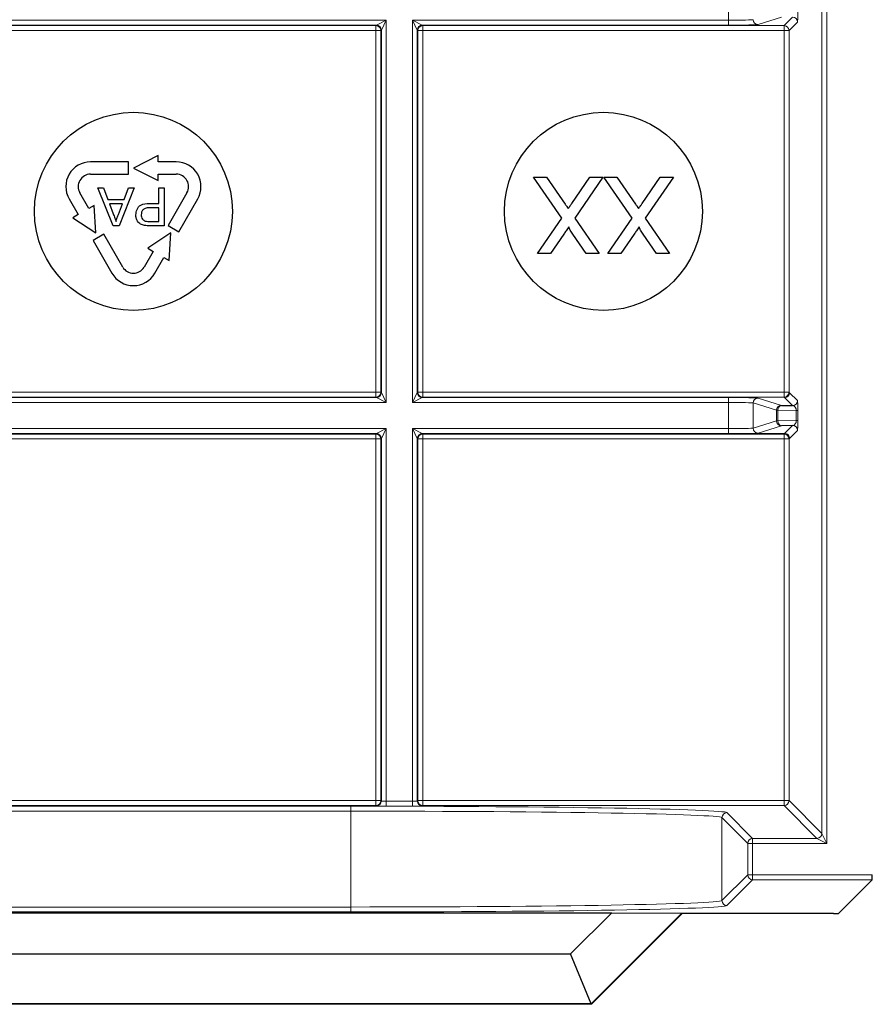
# Paper-space layout 'Blatt3' of a CAD drawing. Header units: millimetres. Extents: x 5 to 418, y 2 to 292.
# Tile 70 of 97: x 329.02 to 334.77, y 89.54 to 96.17. Entities that reach past the tile are written whole.
import ezdxf

# ---------------------------------------------------------------- set-up
doc = ezdxf.new("R2010")
doc.units = ezdxf.units.MM

psp = doc.layouts.new('Blatt3')

# ---------------------------------------------------------------- linework, layer by layer
at = {"color": 7, "linetype": 'Continuous', "lineweight": 18}
for p, q in [((334.4262, 90.693), (334.4262, 106.8563)), ((334.4595, 106.8563), (334.4595, 90.6264)), ((333.7965, 96.1688), (333.7965, 96.3446)), ((328.0837, 96.1688), (331.4913, 96.1688)), ((331.4247, 96.1355), (328.1504, 96.1355)), ((328.1536, 96.1323), (331.4214, 96.1323)), ((331.4214, 96.1323), (331.4247, 96.1355)), ((331.4214, 96.1323), (331.4214, 96.0989)), ((331.4247, 96.1355), (331.4913, 96.1688)), ((331.4913, 96.1688), (331.458, 96.1022)), ((331.4913, 96.1688), (331.4913, 93.5946)), ((331.6671, 96.1688), (333.7965, 96.1688)), ((331.6671, 93.5946), (331.6671, 96.1688)), ((331.7004, 96.1022), (331.6671, 96.1688)), ((331.6671, 96.1688), (331.7337, 96.1355)), ((331.7337, 96.1355), (331.7369, 96.1323)), ((333.7965, 96.1355), (331.7337, 96.1355)), ((331.7369, 96.1323), (334.1714, 96.1323)), ((331.7369, 96.1323), (331.7369, 96.0989)), ((333.7965, 96.1355), (333.7965, 96.1688)), ((334.1534, 96.1882), (333.9962, 96.1388)), ((334.1714, 96.1323), (334.2287, 96.1895)), ((334.1714, 96.1323), (334.1714, 96.0989)), ((334.262, 96.1562), (334.2048, 96.0989)), ((331.4214, 96.0989), (328.1536, 96.0989)), ((331.4214, 93.6644), (331.4214, 96.0989)), ((331.4548, 96.0989), (331.4214, 96.0989)), ((331.458, 96.1022), (331.4548, 96.0989)), ((331.4548, 96.0989), (331.4548, 93.6644)), ((331.458, 93.6612), (331.458, 96.1022)), ((331.7004, 96.1022), (331.7004, 93.6612)), ((331.7036, 96.0989), (331.7004, 96.1022)), ((331.7036, 93.6644), (331.7036, 96.0989)), ((331.7036, 96.0989), (331.7369, 96.0989)), ((331.7369, 96.0989), (331.7369, 93.6644)), ((334.1714, 96.0989), (331.7369, 96.0989)), ((334.1714, 93.6644), (334.1714, 96.0989)), ((334.1714, 96.0989), (334.2048, 96.0989)), ((334.2048, 96.0989), (334.2048, 93.6644)), ((328.1504, 93.6279), (331.4247, 93.6279)), ((328.1536, 93.6644), (331.4214, 93.6644)), ((331.4214, 93.6311), (328.1536, 93.6311)), ((331.4214, 93.6644), (331.4214, 93.6311)), ((331.4548, 93.6644), (331.4214, 93.6644)), ((331.4247, 93.6279), (331.4214, 93.6311)), ((331.4913, 93.5946), (331.4247, 93.6279)), ((331.4548, 93.6644), (331.458, 93.6612)), ((331.458, 93.6612), (331.4913, 93.5946)), ((331.6671, 93.5946), (331.7004, 93.6612)), ((331.7337, 93.6279), (331.6671, 93.5946)), ((331.7004, 93.6612), (331.7036, 93.6644)), ((331.7036, 93.6644), (331.7369, 93.6644)), ((331.7369, 93.6311), (331.7337, 93.6279)), ((331.7337, 93.6279), (333.7965, 93.6279)), ((331.7369, 93.6644), (331.7369, 93.6311)), ((331.7369, 93.6644), (334.1714, 93.6644)), ((334.1714, 93.6311), (331.7369, 93.6311)), ((333.7965, 93.6279), (333.7965, 93.5946)), ((333.9962, 93.6246), (334.1534, 93.5752)), ((334.1714, 93.6644), (334.1714, 93.6311)), ((334.1714, 93.6644), (334.2048, 93.6644)), ((334.1752, 93.6273), (334.1714, 93.6311)), ((334.2287, 93.5739), (334.1752, 93.6273)), ((334.2048, 93.6644), (334.2086, 93.6606)), ((334.2086, 93.6606), (334.262, 93.6072)), ((331.4913, 93.5946), (328.0837, 93.5946)), ((333.7965, 93.5946), (331.6671, 93.5946)), ((333.7965, 93.4188), (333.7965, 93.5946)), ((334.1201, 93.5419), (333.9629, 93.5913)), ((333.9629, 93.5913), (333.9629, 93.4221)), ((334.1299, 93.5419), (334.1201, 93.5419)), ((334.1201, 93.4715), (334.1201, 93.5419)), ((334.2539, 93.5397), (334.1299, 93.5419)), ((334.1299, 93.5419), (334.1299, 93.4715)), ((334.2539, 93.5397), (334.2636, 93.5397)), ((334.2539, 93.4737), (334.2539, 93.5397)), ((334.2636, 93.5397), (334.2636, 93.4737)), ((328.0837, 93.4188), (331.4913, 93.4188)), ((331.4247, 93.3855), (331.4913, 93.4188)), ((331.4913, 93.4188), (331.458, 93.3522)), ((331.4913, 93.4188), (331.4913, 90.9101)), ((331.6671, 93.4188), (333.7965, 93.4188)), ((331.6671, 90.9101), (331.6671, 93.4188)), ((331.7004, 93.3522), (331.6671, 93.4188)), ((331.6671, 93.4188), (331.7337, 93.3855)), ((333.7965, 93.3855), (333.7965, 93.4188)), ((333.9629, 93.4221), (334.1201, 93.4715)), ((334.1534, 93.4382), (333.9962, 93.3888)), ((334.1299, 93.4715), (334.1201, 93.4715)), ((334.1299, 93.4715), (334.2539, 93.4737)), ((334.1752, 93.3861), (334.2287, 93.4395)), ((334.2539, 93.4737), (334.2636, 93.4737)), ((331.4247, 93.3855), (328.1504, 93.3855)), ((328.1536, 93.3823), (331.4214, 93.3823)), ((331.4214, 93.3489), (328.1536, 93.3489)), ((331.4214, 93.3823), (331.4247, 93.3855)), ((331.4214, 93.3489), (331.4214, 93.3823)), ((331.4214, 90.9144), (331.4214, 93.3489)), ((331.4214, 93.3489), (331.4548, 93.3489)), ((331.458, 93.3522), (331.4548, 93.3489)), ((331.4548, 93.3489), (331.4548, 90.9144)), ((331.458, 90.9112), (331.458, 93.3522)), ((331.7004, 93.3522), (331.7004, 90.9112)), ((331.7036, 93.3489), (331.7004, 93.3522)), ((331.7036, 90.9144), (331.7036, 93.3489)), ((331.7036, 93.3489), (331.7369, 93.3489)), ((331.7337, 93.3855), (331.7369, 93.3823)), ((333.7965, 93.3855), (331.7337, 93.3855)), ((331.7369, 93.3823), (334.1714, 93.3823)), ((331.7369, 93.3823), (331.7369, 93.3489)), ((331.7369, 93.3489), (331.7369, 90.9144)), ((334.1714, 93.3489), (331.7369, 93.3489)), ((333.9542, 93.3861), (334.1752, 93.3861)), ((334.1714, 93.3823), (334.1752, 93.3861)), ((334.1714, 93.3823), (334.1714, 93.3489)), ((334.1714, 90.9144), (334.1714, 93.3489)), ((334.1714, 93.3489), (334.2048, 93.3489)), ((334.2086, 93.3527), (334.2048, 93.3489)), ((334.2048, 93.3489), (334.2048, 90.9144)), ((334.262, 93.4062), (334.2086, 93.3527)), ((328.1536, 90.9144), (331.4214, 90.9144)), ((331.4214, 90.8811), (331.4214, 90.9144)), ((331.4214, 90.9144), (331.4548, 90.9144)), ((331.4548, 90.9144), (331.458, 90.9112)), ((331.4913, 90.9101), (331.4913, 90.8768)), ((331.4913, 90.9101), (331.6671, 90.9101)), ((331.6671, 90.9101), (331.6671, 90.8768)), ((331.7004, 90.9112), (331.7036, 90.9144)), ((331.7036, 90.9144), (331.7369, 90.9144)), ((331.7369, 90.9144), (331.7369, 90.8811)), ((331.7369, 90.9144), (334.1714, 90.9144)), ((334.1714, 90.9144), (334.1714, 90.8811)), ((334.1714, 90.9144), (334.2048, 90.9144)), ((334.2048, 90.9144), (334.4262, 90.693)), ((331.4214, 90.8811), (328.1536, 90.8811)), ((328.3218, 90.8764), (331.2533, 90.8764)), ((331.2533, 90.8431), (328.3218, 90.8431)), ((331.2533, 90.8764), (331.2533, 90.8431)), ((331.2533, 90.1977), (331.2533, 90.8431)), ((331.4247, 90.8779), (331.4214, 90.8811)), ((331.6671, 90.8768), (331.4913, 90.8768)), ((331.7369, 90.8811), (331.7337, 90.8779)), ((334.1714, 90.8811), (331.7369, 90.8811)), ((333.7862, 90.833), (333.9595, 90.6597)), ((334.3928, 90.6597), (334.1714, 90.8811)), ((333.9262, 90.6264), (333.7529, 90.7997)), ((333.7529, 90.7997), (333.7529, 90.2412)), ((334.4262, 90.693), (334.4595, 90.6264)), ((333.9262, 90.4144), (333.9262, 90.6264)), ((333.9262, 90.6264), (333.9595, 90.6264)), ((333.9595, 90.6264), (333.9595, 90.6597)), ((333.9595, 90.6597), (334.3928, 90.6597)), ((333.9595, 90.6264), (333.9595, 90.4144)), ((334.4595, 90.6264), (333.9595, 90.6264)), ((334.4595, 90.6264), (334.3928, 90.6597)), ((333.7529, 90.2412), (333.9262, 90.4144)), ((333.9595, 90.3811), (333.7862, 90.2078)), ((333.9262, 90.4144), (333.9595, 90.4144)), ((333.9595, 90.4144), (334.7659, 90.4144)), ((333.9595, 90.3811), (333.9595, 90.4144)), ((334.7653, 90.3811), (333.9595, 90.3811)), ((328.3218, 90.1977), (331.2533, 90.1977)), ((331.2533, 90.1644), (328.3218, 90.1644)), ((331.2533, 90.1977), (331.2533, 90.1644))]:
    psp.add_line(p, q, dxfattribs=at)
at = {"color": 7, "linetype": 'Continuous', "lineweight": 25}
for p, q in [((329.7542, 95.215), (329.4988, 95.215)), ((329.7542, 95.1317), (329.7542, 95.215)), ((329.9542, 95.2567), (329.7875, 95.1734)), ((329.9542, 95.215), (329.9542, 95.2567)), ((330.0762, 95.215), (329.9542, 95.215)), ((329.7875, 95.1734), (329.9542, 95.09)), ((329.4988, 95.1317), (329.7542, 95.1317)), ((329.9542, 95.1317), (330.0762, 95.1317)), ((329.9542, 95.09), (329.9542, 95.1317)), ((332.6734, 94.8368), (332.4835, 95.1123)), ((332.4835, 95.1123), (332.5709, 95.1123)), ((332.5709, 95.1123), (332.6959, 94.9308)), ((332.7412, 94.9356), (332.8627, 95.1123)), ((332.9511, 95.1123), (332.7613, 94.836)), ((332.8627, 95.1123), (332.9511, 95.1123)), ((333.1475, 94.8368), (332.9577, 95.1123)), ((332.9577, 95.1123), (333.045, 95.1123)), ((333.045, 95.1123), (333.1701, 94.9308)), ((333.2153, 94.9356), (333.3369, 95.1123)), ((333.4253, 95.1123), (333.2354, 94.836)), ((333.3369, 95.1123), (333.4253, 95.1123)), ((329.4877, 94.901), (329.4267, 95.0067)), ((329.6502, 94.7839), (329.5482, 95.0408)), ((329.5482, 95.0408), (329.5867, 95.0408)), ((329.5867, 95.0408), (329.6159, 94.9617)), ((329.793, 95.0408), (329.6911, 94.7839)), ((329.7254, 94.9617), (329.7546, 95.0408)), ((329.7546, 95.0408), (329.793, 95.0408)), ((329.9587, 94.9354), (329.9587, 95.0408)), ((329.9587, 95.0408), (329.995, 95.0408)), ((329.995, 95.0408), (329.995, 94.7839)), ((330.1484, 95.0067), (330.0207, 94.7856)), ((329.3545, 94.965), (329.4155, 94.8594)), ((329.6159, 94.9617), (329.7254, 94.9617)), ((330.0929, 94.7439), (330.2205, 94.965)), ((329.5238, 94.9219), (329.4877, 94.901)), ((329.5349, 94.7359), (329.5238, 94.9219)), ((329.7145, 94.9321), (329.6268, 94.9321)), ((329.6268, 94.9321), (329.6517, 94.8646)), ((329.6882, 94.861), (329.7145, 94.9321)), ((329.8958, 94.9354), (329.9587, 94.9354)), ((329.9587, 94.9058), (329.8968, 94.9058)), ((329.9587, 94.8136), (329.9587, 94.9058)), ((329.4155, 94.8594), (329.3794, 94.8385)), ((329.3794, 94.8385), (329.5349, 94.7359)), ((329.8974, 94.8136), (329.9587, 94.8136)), ((332.5099, 94.5987), (332.6734, 94.8368)), ((332.7613, 94.836), (332.9248, 94.5987)), ((332.984, 94.5987), (333.1475, 94.8368)), ((333.2354, 94.836), (333.3989, 94.5987)), ((329.6911, 94.7839), (329.6502, 94.7839)), ((329.995, 94.7839), (329.9006, 94.7839)), ((330.0207, 94.7856), (330.0929, 94.7439)), ((329.5877, 94.7278), (329.5155, 94.6862)), ((329.5155, 94.6862), (329.6432, 94.465)), ((329.7154, 94.5067), (329.5877, 94.7278)), ((330.0401, 94.7359), (329.8846, 94.6332)), ((330.0289, 94.5499), (330.0401, 94.7359)), ((332.6877, 94.7288), (332.5984, 94.5987)), ((332.8375, 94.5987), (332.7479, 94.7287)), ((333.1618, 94.7288), (333.0725, 94.5987)), ((333.3117, 94.5987), (333.222, 94.7287)), ((329.9207, 94.6124), (329.8597, 94.5067)), ((329.8846, 94.6332), (329.9207, 94.6124)), ((329.9319, 94.465), (329.9929, 94.5707)), ((329.9929, 94.5707), (330.0289, 94.5499)), ((332.5984, 94.5987), (332.5099, 94.5987)), ((332.9248, 94.5987), (332.8375, 94.5987)), ((333.0725, 94.5987), (332.984, 94.5987)), ((333.3989, 94.5987), (333.3117, 94.5987)), ((334.1534, 93.5752), (334.2287, 93.5739)), ((334.2287, 93.4395), (334.1534, 93.4382)), ((334.7653, 90.3811), (334.5381, 90.1539)), ((326.5648, 90.1591), (333.0102, 90.1591)), ((332.7328, 89.8817), (333.0102, 90.1591)), ((333.483, 90.1557), (332.8723, 89.545)), ((333.484, 90.1533), (332.8733, 89.5425)), ((333.0102, 90.1591), (333.483, 90.1557)), ((333.483, 90.1557), (333.484, 90.1533)), ((334.5048, 90.1533), (333.484, 90.1533)), ((326.8423, 89.8817), (332.7328, 89.8817)), ((332.8723, 89.545), (332.7328, 89.8817)), ((332.8733, 89.5425), (326.7018, 89.5425)), ((332.8723, 89.545), (326.7028, 89.545)), ((332.8723, 89.545), (332.8733, 89.5425))]:
    psp.add_line(p, q, dxfattribs=at)
for centre in [(329.7875, 94.8817), (332.9542, 94.8817)]:
    psp.add_circle(centre, 0.6667, dxfattribs=at)
at = {"color": 7, "linetype": 'Continuous', "lineweight": 18}
for centre, radius, start, end in [((331.4214, 96.0989), 0.0333, 0.02044, 89.97956), ((331.4246, 96.1021), 0.0333, 0.02044, 89.97956), ((331.7337, 96.1021), 0.0333, 90.02044, 179.97956), ((331.737, 96.0989), 0.0333, 90.02044, 179.97956), ((333.9963, 96.1721), 0.0333, 180.02519, 269.89526), ((334.1714, 96.0989), 0.0333, 0.02044, 89.97956), ((334.2286, 96.1561), 0.0333, 0.02044, 89.97956), ((331.4214, 93.6645), 0.0333, 270.02044, 359.97956), ((331.4246, 93.6612), 0.0333, 270.02044, 359.97956), ((331.7337, 93.6612), 0.0333, 180.02044, 269.97956), ((331.737, 93.6645), 0.0333, 180.02044, 269.97956), ((333.9963, 93.5913), 0.0333, 90.10474, 179.97481), ((334.1714, 93.6645), 0.0333, 270.02044, 359.97956), ((334.1752, 93.6607), 0.0333, 270.02044, 359.97956), ((334.1535, 93.5419), 0.0333, 90.10474, 179.97481), ((334.1598, 93.5457), 0.0302, 102.23793, 187.22506), ((334.2286, 93.6072), 0.0333, 270.02044, 359.97956), ((333.9963, 93.4221), 0.0333, 180.02519, 269.89526), ((334.1535, 93.4715), 0.0333, 180.02519, 269.89526), ((334.1598, 93.4677), 0.0302, 172.77494, 257.76207), ((334.2286, 93.4061), 0.0333, 0.02044, 89.97956), ((331.4214, 93.3489), 0.0333, 0.02044, 89.97956), ((331.4246, 93.3521), 0.0333, 0.02044, 89.97956), ((331.7337, 93.3521), 0.0333, 90.02044, 179.97956), ((331.737, 93.3489), 0.0333, 90.02044, 179.97956), ((334.1714, 93.3489), 0.0333, 0.02044, 89.97956), ((331.4214, 90.9145), 0.0333, 270.02044, 359.97956), ((331.4246, 90.9112), 0.0333, 270.02044, 359.97956), ((331.7337, 90.9112), 0.0333, 180.02044, 269.97956), ((331.737, 90.9145), 0.0333, 180.02044, 269.97956), ((334.1714, 90.9145), 0.0333, 270.02044, 359.97956), ((333.7862, 90.7997), 0.0333, 90.02044, 179.97956), ((334.3928, 90.693), 0.0333, 270.02044, 359.97956), ((333.9595, 90.6264), 0.0333, 90.02044, 179.97956), ((333.9595, 90.4145), 0.0333, 180.02044, 269.97956), ((333.7862, 90.2412), 0.0333, 180.02044, 269.97956)]:
    psp.add_arc(centre, radius, start, end, dxfattribs=at)
at = {"color": 7, "linetype": 'Continuous', "lineweight": 25}
for centre, radius, start, end in [((329.4988, 95.0484), 0.1667, 90, 210), ((330.0762, 95.0484), 0.1667, 330, 90), ((329.4988, 95.0484), 0.0833, 90, 210.00007), ((330.0762, 95.0484), 0.0833, 330, 90.00007), ((329.7875, 94.5484), 0.0833, 210, 330.00007), ((329.7875, 94.5484), 0.1667, 210, 330)]:
    psp.add_arc(centre, radius, start, end, dxfattribs=at)
at = {"color": 7, "linetype": 'Continuous', "lineweight": 18}
for centre, major_axis, ratio, start_param, end_param in [((334.262, 96.2228), (0, 0.0667), 0.025118, 3.166721, 4.725177), ((333.7965, 96.1723), (0.1667, 0), 0.020946, 4.712389, 6.227687), ((333.7965, 96.139), (0.2, 0), 0.017455, 4.712389, 6.227687), ((333.7965, 93.6244), (0.2, 0), 0.017455, 0.055499, 1.570796), ((333.7965, 93.5911), (0.1667, 0), 0.020946, 0.055499, 1.570796), ((334.2286, 93.5406), (-0.0022, 0.0333), 0.755078, 4.637473, 6.195928), ((334.262, 93.5406), (0, 0.0667), 0.025118, 4.699601, 6.258057), ((333.7965, 93.4223), (0.1667, 0), 0.020946, 4.712389, 6.227687), ((334.2286, 93.4728), (0.0022, 0.0333), 0.755078, 3.22885, 4.787305), ((334.262, 93.4728), (0, 0.0667), 0.025118, 3.166721, 4.725177), ((333.7965, 93.389), (0.2, 0), 0.017455, 4.712389, 6.227687), ((331.4913, 90.9112), (0.0333, 0), 0.03491, 3.159046, 4.712389), ((331.6671, 90.9112), (0.0333, 0), 0.03491, 4.712389, 6.265732), ((331.2533, 90.8322), (2.5333, 0), 0.017455, 0.017453, 1.570796), ((331.2533, 90.7989), (2.5, 0), 0.017688, 0.017453, 1.570796), ((331.4913, 90.8779), (0.0667, 0), 0.017455, 3.159046, 4.712389), ((331.6671, 90.8779), (0.0667, 0), 0.017455, 4.712389, 6.265732), ((331.2533, 90.2419), (2.5, 0), 0.017688, 4.712389, 6.265732), ((331.2533, 90.2086), (2.5333, 0), 0.017455, 4.712389, 6.265732)]:
    psp.add_ellipse(centre, major_axis=major_axis, ratio=ratio, start_param=start_param, end_param=end_param, dxfattribs=at)
at = {"color": 7, "linetype": 'Continuous', "lineweight": 25}
for centre, major_axis, start_param, end_param in [((334.7653, 90.4144), (0, 0.0333), 3.159046, 4.712389), ((334.5048, 90.1539), (0.0333, 0), 4.712389, 6.265732)]:
    psp.add_ellipse(centre, major_axis=major_axis, ratio=0.017455, start_param=start_param, end_param=end_param, dxfattribs=at)
for points, knots in [([(332.717, 94.9003), (332.7216, 94.9068), (332.7297, 94.9186), (332.7377, 94.9304), (332.7412, 94.9356)], [0, 0, 0, 0, 0.560002, 1, 1, 1, 1]), ([(333.1912, 94.9003), (333.1957, 94.9068), (333.2038, 94.9186), (333.2118, 94.9304), (333.2153, 94.9356)], [0, 0, 0, 0, 0.560002, 1, 1, 1, 1]), ([(329.804, 94.8578), (329.8053, 94.8706), (329.8081, 94.8962), (329.8409, 94.9333), (329.875, 94.9346), (329.8958, 94.9354)], [0, 0, 0, 0, 0.280772, 0.559745, 1, 1, 1, 1]), ([(329.8968, 94.9058), (329.8889, 94.9055), (329.8733, 94.905), (329.8522, 94.8956), (329.8415, 94.8774), (329.8406, 94.865), (329.8402, 94.8588)], [0, 0, 0, 0, 0.28137, 0.559786, 0.779383, 1, 1, 1, 1]), ([(332.6959, 94.9308), (332.6999, 94.9251), (332.7069, 94.915), (332.7139, 94.9048), (332.717, 94.9003)], [0, 0, 0, 0, 0.56, 1, 1, 1, 1]), ([(333.1701, 94.9308), (333.174, 94.9251), (333.1811, 94.915), (333.1881, 94.9048), (333.1912, 94.9003)], [0, 0, 0, 0, 0.56, 1, 1, 1, 1]), ([(329.6517, 94.8646), (329.6553, 94.8551), (329.6616, 94.8381), (329.6679, 94.8211), (329.6706, 94.8136)], [0, 0, 0, 0, 0.560002, 1, 1, 1, 1]), ([(329.6706, 94.8136), (329.6731, 94.8227), (329.6774, 94.8391), (329.6849, 94.8543), (329.6882, 94.861)], [0, 0, 0, 0, 0.559908, 1, 1, 1, 1]), ([(329.8625, 94.7864), (329.8532, 94.7886), (329.8346, 94.7931), (329.8155, 94.8129), (329.8056, 94.8354), (329.8045, 94.8503), (329.804, 94.8578)], [0, 0, 0, 0, 0.280091, 0.558988, 0.779416, 1, 1, 1, 1]), ([(329.8402, 94.8588), (329.8405, 94.8537), (329.8412, 94.8434), (329.8475, 94.8303), (329.8566, 94.8204), (329.8641, 94.8174), (329.8678, 94.8158)], [0, 0, 0, 0, 0.280207, 0.559922, 0.780033, 1, 1, 1, 1]), ([(329.8678, 94.8158), (329.8733, 94.815), (329.8831, 94.8135), (329.893, 94.8136), (329.8974, 94.8136)], [0, 0, 0, 0, 0.559585, 1, 1, 1, 1]), ([(329.9006, 94.7839), (329.8935, 94.784), (329.8807, 94.784), (329.8681, 94.7856), (329.8625, 94.7864)], [0, 0, 0, 0, 0.560101, 1, 1, 1, 1]), ([(332.7212, 94.7777), (332.715, 94.7686), (332.7038, 94.7523), (332.6926, 94.736), (332.6877, 94.7288)], [0, 0, 0, 0, 0.56, 1, 1, 1, 1]), ([(332.7479, 94.7287), (332.7421, 94.7375), (332.7341, 94.7497), (332.7242, 94.7657), (332.7222, 94.7737), (332.7212, 94.7777)], [0, 0, 0, 0, 0.561277, 0.781763, 1, 1, 1, 1]), ([(333.1954, 94.7777), (333.1891, 94.7686), (333.178, 94.7523), (333.1668, 94.736), (333.1618, 94.7288)], [0, 0, 0, 0, 0.56, 1, 1, 1, 1]), ([(333.222, 94.7287), (333.2163, 94.7375), (333.2082, 94.7497), (333.1983, 94.7657), (333.1964, 94.7737), (333.1954, 94.7777)], [0, 0, 0, 0, 0.561277, 0.781763, 1, 1, 1, 1])]:
    psp.add_open_spline(points, degree=3, knots=knots, dxfattribs=at)
at = {"color": 7, "linetype": 'Continuous', "lineweight": 18}
psp.add_open_spline([(334.1752, 93.3861), (334.1796, 93.3855), (334.1883, 93.3845), (334.1993, 93.3768), (334.207, 93.3658), (334.208, 93.3571), (334.2086, 93.3527)], degree=3, dxfattribs=at)

doc.saveas('drawing.dxf')
